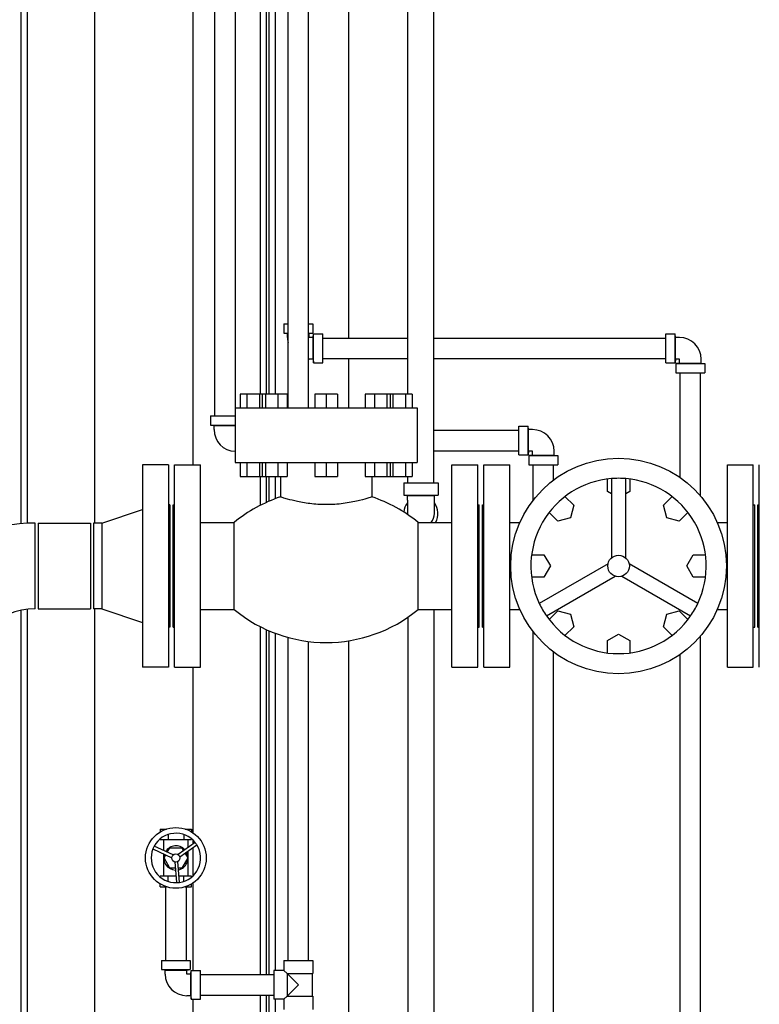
# Model space of a CAD drawing. Header units: inches. Extents: x 24 to 1128, y -74 to 748.
# Tile 25 of 256: x 215 to 245, y 208 to 248. Entities that reach past the tile are written whole.
import ezdxf

# ---------------------------------------------------------------- set-up
doc = ezdxf.new("R2010")
doc.units = ezdxf.units.IN
doc.header["$LTSCALE"] = 32
doc.header["$MEASUREMENT"] = 0
doc.layers.add('Dimension (ANSI)', color=7, linetype='Continuous', lineweight=25)
doc.layers.add('Visible (ANSI)', color=7, linetype='Continuous', lineweight=30)
doc.styles.add('Note Text (ANSI)', font='tahoma.ttf')
doc.dimstyles.new('Architectural (ANSI)', dxfattribs={"dimscale": 32, "dimtxt": 0.125, "dimasz": 0.098425, "dimexe": 0.125, "dimexo": 0.0625, "dimgap": 0.031496, "dimtad": 0, "dimtih": 1, "dimtoh": 1, "dimdec": 4, "dimrnd": 1e-08, "dimzin": 3, "dimdsep": 46, "dimlunit": 4, "dimtxsty": 'Note Text (ANSI)', "dimcen": 0.09, "dimdle": 0.393701, "dimclrd": 256, "dimclre": 256, "dimclrt": 256, "dimadec": 0, "dimazin": 3, "dimtfac": 0.96, "dimtofl": 0, "dimtmove": 0, "dimatfit": 3, "dimfxl": 1, "dimfrac": 2, "dimtolj": 1, "dimtzin": 12, "dimlwd": -1, "dimlwe": -1, "dimarcsym": 0})

# ---------------------------------------------------------------- blocks, each defined once
blk = doc.blocks.new('*D14')
at = {"layer": 'Defpoints', "color": 0, "transparency": 16777216}
for p in [(142.405, 428.413), (61.775, 140.843), (232.154, 140.843)]:
    blk.add_point(p, dxfattribs=at)
at = {"layer": 'Dimension (ANSI)', "transparency": 16777216}
for p, q in [((140.405, 428.413), (57.775, 428.413)), ((61.775, 425.263), (61.775, 265.406)), ((61.775, 143.993), (61.775, 258.339)), ((230.154, 140.843), (57.775, 140.843))]:
    blk.add_line(p, q, dxfattribs=at)
for points in [[(61.25, 425.263), (62.3, 425.263), (61.775, 428.413)], [(61.25, 143.993), (62.3, 143.993), (61.775, 140.843)]]:
    blk.add_solid(points, dxfattribs=at)
at = {"layer": 'Dimension (ANSI)', "transparency": 16777216, "insert": (46.967, 264.398), "char_height": 4, "attachment_point": 1, "style": 'Note Text (ANSI)'}
blk.add_mtext('\\A1;23\'-11 9/16"', dxfattribs=at)

msp = doc.modelspace()

# ---------------------------------------------------------------- linework, layer by layer
at = {"layer": 'Visible (ANSI)'}
for p, q in [((223.23364, 294.61766), (223.23364, 231.61766)), ((224.07364, 294.61766), (224.07364, 231.61766)), ((215.34114, 227.2173), (215.34114, 282.96141)), ((215.59114, 227.23485), (215.59114, 282.96141)), ((218.34114, 227.24266), (218.34114, 282.96141)), ((222.34114, 282.96141), (222.34114, 229.61766)), ((225.09114, 282.96141), (225.09114, 232.51266)), ((225.34114, 282.96141), (225.34114, 232.51266)), ((225.46614, 232.51266), (225.46614, 282.96141)), ((225.71614, 232.51266), (225.71614, 282.96141)), ((231.12864, 232.51266), (231.12864, 265.30369)), ((232.17864, 228.88266), (232.17864, 265.30369)), ((226.23364, 231.95266), (226.23364, 260.43516)), ((227.07364, 231.95266), (227.07364, 260.43516)), ((228.71614, 234.79766), (228.71614, 250.61766)), ((226.06514, 235.37766), (226.06514, 234.99766)), ((226.06514, 235.37766), (226.23364, 235.37766)), ((227.07364, 235.37766), (227.24214, 235.37766)), ((227.24214, 235.37766), (227.24214, 234.99766)), ((226.21064, 234.98366), (226.06514, 234.99766)), ((226.06514, 234.99766), (226.23364, 234.99766)), ((226.21064, 234.98366), (226.23364, 234.98366)), ((226.21064, 234.82066), (226.21064, 234.98366)), ((227.07364, 234.99766), (227.24214, 234.99766)), ((227.07364, 234.98366), (227.09664, 234.98366)), ((227.09664, 234.98366), (227.24214, 234.99766)), ((227.09664, 234.82066), (227.09664, 234.98366)), ((227.25964, 234.82066), (227.09664, 234.82066)), ((227.25964, 234.82066), (227.27364, 234.96616)), ((227.25964, 233.93466), (227.25964, 234.82066)), ((227.27364, 234.96616), (227.65364, 234.96616)), ((227.27364, 233.78916), (227.27364, 234.96616)), ((227.65364, 233.78916), (227.65364, 234.96616)), ((227.65364, 234.79766), (231.12864, 234.79766)), ((232.17864, 234.79766), (241.65364, 234.79766)), ((241.65364, 234.96616), (242.03364, 234.96616)), ((241.65364, 233.78916), (241.65364, 234.96616)), ((242.04764, 234.82066), (242.03364, 234.96616)), ((242.03364, 233.78916), (242.03364, 234.96616)), ((242.04764, 233.93466), (242.04764, 234.82066)), ((242.21064, 234.82066), (242.04764, 234.82066)), ((227.65364, 233.95766), (231.12864, 233.95766)), ((228.71614, 231.95266), (228.71614, 233.95766)), ((232.17864, 233.95766), (241.65364, 233.95766)), ((227.25964, 233.93466), (227.09664, 233.93466)), ((227.25964, 233.93466), (227.27364, 233.78916)), ((227.27364, 233.78916), (227.65364, 233.78916)), ((241.65364, 233.78916), (242.03364, 233.78916)), ((242.04764, 233.93466), (242.03364, 233.78916)), ((242.21064, 233.93466), (242.04764, 233.93466)), ((242.21064, 233.77166), (242.06514, 233.75766)), ((242.06514, 233.75766), (242.06514, 233.37766)), ((242.06514, 233.75766), (243.24214, 233.75766)), ((242.21064, 233.77166), (242.21064, 233.93466)), ((242.21064, 233.77166), (243.09664, 233.77166)), ((243.09664, 233.77166), (243.09664, 233.93466)), ((243.09664, 233.77166), (243.24214, 233.75766)), ((243.24214, 233.75766), (243.24214, 233.37766)), ((242.06514, 233.37766), (243.24214, 233.37766)), ((242.23364, 229.10651), (242.23364, 233.37766)), ((243.07364, 228.34529), (243.07364, 233.37766)), ((224.28164, 232.51266), (224.28164, 231.95266)), ((224.54564, 232.51266), (224.28164, 232.51266)), ((224.54564, 232.51266), (224.54564, 231.95266)), ((225.07364, 232.51266), (224.54564, 232.51266)), ((225.07364, 232.51266), (225.07364, 231.95266)), ((225.17216, 232.51266), (225.07364, 232.51266)), ((225.17216, 232.51266), (225.17216, 231.95266)), ((225.30882, 232.51266), (225.17216, 232.51266)), ((225.30882, 232.51266), (225.30882, 231.95266)), ((225.81883, 232.51266), (225.30882, 232.51266)), ((225.81883, 232.51266), (225.81883, 231.95266)), ((226.19218, 232.51266), (225.81883, 232.51266)), ((226.19218, 232.51266), (226.19218, 231.95266)), ((227.33138, 232.51266), (227.33138, 231.95266)), ((227.78864, 232.51266), (227.33138, 232.51266)), ((227.78864, 232.51266), (227.78864, 231.95266)), ((228.24591, 232.51266), (227.78864, 232.51266)), ((228.24591, 232.51266), (228.24591, 231.95266)), ((229.38511, 232.51266), (229.38511, 231.95266)), ((229.75846, 232.51266), (229.38511, 232.51266)), ((229.75846, 232.51266), (229.75846, 231.95266)), ((230.26847, 232.51266), (229.75846, 232.51266)), ((230.26847, 232.51266), (230.26847, 231.95266)), ((230.40512, 232.51266), (230.26847, 232.51266)), ((230.40512, 232.51266), (230.40512, 231.95266)), ((230.50364, 232.51266), (230.40512, 232.51266)), ((230.50364, 232.51266), (230.50364, 231.95266)), ((231.03164, 232.51266), (230.50364, 232.51266)), ((231.03164, 232.51266), (231.03164, 231.95266)), ((231.29564, 232.51266), (231.03164, 232.51266)), ((231.29564, 232.51266), (231.29564, 231.95266)), ((224.07614, 231.95266), (224.07614, 229.71266)), ((224.07614, 231.95266), (231.50114, 231.95266)), ((231.50114, 231.95266), (231.50114, 229.71266)), ((223.06514, 231.61766), (223.06514, 231.23766)), ((223.06514, 231.61766), (224.07614, 231.61766)), ((223.21064, 231.22366), (223.06514, 231.23766)), ((223.06514, 231.23766), (224.07614, 231.23766)), ((223.21064, 231.22366), (224.07614, 231.22366)), ((223.21064, 231.06066), (223.21064, 231.22366)), ((235.65364, 231.20616), (236.03364, 231.20616)), ((235.65364, 230.02916), (235.65364, 231.20616)), ((236.04764, 231.06066), (236.03364, 231.20616)), ((236.03364, 230.02916), (236.03364, 231.20616)), ((232.17864, 231.03766), (235.65364, 231.03766)), ((236.04764, 230.17466), (236.04764, 231.06066)), ((236.21064, 231.06066), (236.04764, 231.06066)), ((232.17864, 230.19766), (235.65364, 230.19766)), ((235.65364, 230.02916), (236.03364, 230.02916)), ((236.04764, 230.17466), (236.03364, 230.02916)), ((236.21064, 230.17466), (236.04764, 230.17466)), ((236.21064, 230.01166), (236.06514, 229.99766)), ((236.06514, 229.99766), (236.06514, 229.61766)), ((236.06514, 229.99766), (237.24214, 229.99766)), ((236.21064, 230.01166), (236.21064, 230.17466)), ((236.21064, 230.01166), (237.09664, 230.01166)), ((237.09664, 230.01166), (237.09664, 230.17466)), ((237.09664, 230.01166), (237.24214, 229.99766)), ((237.24214, 229.99766), (237.24214, 229.61766)), ((221.35364, 229.61766), (220.29364, 229.61766)), ((220.29364, 229.61766), (220.29364, 221.36766)), ((221.35364, 229.61766), (221.35364, 221.36766)), ((221.59864, 229.61766), (222.65864, 229.61766)), ((221.59864, 221.36766), (221.59864, 229.61766)), ((222.65864, 221.36766), (222.65864, 229.61766)), ((224.07614, 229.71266), (231.50114, 229.71266)), ((224.28164, 229.71266), (224.28164, 229.15266)), ((224.54564, 229.71266), (224.54564, 229.15266)), ((225.07364, 229.71266), (225.07364, 229.15266)), ((225.17216, 229.71266), (225.17216, 229.15266)), ((225.30882, 229.71266), (225.30882, 229.15266)), ((225.81883, 229.71266), (225.81883, 229.15266)), ((226.19218, 229.71266), (226.19218, 229.15266)), ((227.33138, 229.71266), (227.33138, 229.15266)), ((227.78864, 229.71266), (227.78864, 229.15266)), ((228.24591, 229.71266), (228.24591, 229.15266)), ((229.38511, 229.71266), (229.38511, 229.15266)), ((229.75846, 229.71266), (229.75846, 229.15266)), ((230.26847, 229.71266), (230.26847, 229.15266)), ((230.40512, 229.71266), (230.40512, 229.15266)), ((230.50364, 229.71266), (230.50364, 229.15266)), ((231.03164, 229.71266), (231.03164, 229.15266)), ((231.29564, 229.71266), (231.29564, 229.15266)), ((232.91864, 229.61766), (233.97864, 229.61766)), ((232.91864, 221.36766), (232.91864, 229.61766)), ((233.97864, 221.36766), (233.97864, 229.61766)), ((234.22364, 229.61766), (235.28364, 229.61766)), ((234.22364, 221.36766), (234.22364, 229.61766)), ((235.28364, 221.36766), (235.28364, 229.61766)), ((236.06514, 229.61766), (237.24214, 229.61766)), ((236.23364, 228.1722), (236.23364, 229.61766)), ((237.07364, 229.00514), (237.07364, 229.61766)), ((244.16364, 229.61766), (245.22364, 229.61766)), ((244.16364, 221.36766), (244.16364, 229.61766)), ((245.22364, 221.36766), (245.22364, 229.61766)), ((245.46864, 221.36766), (245.46864, 229.61766)), ((224.28164, 229.15266), (224.54564, 229.15266)), ((224.54564, 229.15266), (225.07364, 229.15266)), ((225.07364, 229.15266), (225.17216, 229.15266)), ((225.09114, 229.15266), (225.09114, 227.96492)), ((225.17216, 229.15266), (225.30882, 229.15266)), ((225.30882, 229.15266), (225.81883, 229.15266)), ((225.34114, 229.15266), (225.34114, 228.08609)), ((225.46614, 228.14133), (225.46614, 229.15266)), ((225.71614, 228.24169), (225.71614, 229.15266)), ((225.81883, 229.15266), (226.19218, 229.15266)), ((225.91964, 229.15266), (225.91964, 228.31382)), ((227.33138, 229.15266), (227.78864, 229.15266)), ((227.78864, 229.15266), (228.24591, 229.15266)), ((229.38511, 229.15266), (229.75846, 229.15266)), ((229.65764, 229.15266), (229.65764, 228.31382)), ((229.75846, 229.15266), (230.26847, 229.15266)), ((230.26847, 229.15266), (230.40512, 229.15266)), ((230.40512, 229.15266), (230.50364, 229.15266)), ((230.50364, 229.15266), (231.03164, 229.15266)), ((231.03164, 229.15266), (231.29564, 229.15266)), ((231.12864, 228.88266), (231.12864, 229.15266)), ((230.95314, 228.88266), (230.95314, 228.38266)), ((230.95314, 228.88266), (232.35414, 228.88266)), ((232.35414, 228.88266), (232.35414, 228.38266)), ((239.26638, 228.53866), (239.26638, 229.04228)), ((239.43031, 229.05957), (239.43031, 225.82062)), ((240.01698, 225.82062), (240.01698, 229.05957)), ((240.18091, 229.04228), (240.18091, 228.53866)), ((231.10264, 228.36866), (230.95314, 228.38266)), ((230.95314, 228.38266), (232.35414, 228.38266)), ((231.10264, 228.36866), (232.20464, 228.36866)), ((231.10264, 228.18366), (231.10264, 228.36866)), ((232.20464, 228.36866), (232.35414, 228.38266)), ((232.20464, 228.18366), (232.20464, 228.36866)), ((237.53702, 228.32596), (237.89313, 227.96984)), ((239.43031, 228.44402), (239.26638, 228.53866)), ((240.18091, 228.53866), (240.01698, 228.44402)), ((241.55416, 227.96984), (241.91027, 228.32596)), ((221.41364, 227.99266), (221.35364, 227.99266)), ((221.41364, 227.99266), (221.41364, 222.99266)), ((221.53864, 227.99266), (221.59864, 227.99266)), ((221.53864, 222.99266), (221.53864, 227.99266)), ((231.10264, 228.18366), (231.10264, 227.63266)), ((232.20464, 227.63266), (232.20464, 228.18366)), ((233.97864, 227.99266), (234.03864, 227.99266)), ((234.03864, 222.99266), (234.03864, 227.99266)), ((234.16364, 227.99266), (234.22364, 227.99266)), ((234.16364, 222.99266), (234.16364, 227.99266)), ((237.89313, 227.96984), (237.75647, 227.45983)), ((241.69082, 227.45983), (241.55416, 227.96984)), ((245.22364, 227.99266), (245.28364, 227.99266)), ((245.28364, 222.99266), (245.28364, 227.99266)), ((245.40864, 227.99266), (245.46864, 227.99266)), ((245.40864, 222.99266), (245.40864, 227.99266)), ((218.63364, 227.24266), (220.29364, 227.80266)), ((237.24646, 227.32318), (236.89035, 227.67929)), ((242.55694, 227.67929), (242.20082, 227.32318)), ((215.90364, 223.74266), (215.90364, 227.24266)), ((216.02864, 227.24266), (218.16864, 227.24266)), ((216.02864, 227.24266), (216.02864, 223.74266)), ((218.16864, 227.24266), (218.16864, 223.74266)), ((218.63364, 227.24266), (218.29364, 227.24266)), ((218.29364, 227.24266), (218.29364, 223.74266)), ((218.63364, 227.24266), (218.63364, 223.74266)), ((222.65864, 227.27266), (224.03864, 227.27266)), ((224.03864, 223.71266), (224.03864, 227.27266)), ((231.53864, 227.27266), (232.91864, 227.27266)), ((231.53864, 223.71266), (231.53864, 227.27266)), ((235.28364, 227.27266), (235.69977, 227.27266)), ((237.75647, 227.45983), (237.24646, 227.32318)), ((242.20082, 227.32318), (241.69082, 227.45983)), ((243.74752, 227.27266), (244.16364, 227.27266)), ((236.17403, 225.94993), (236.67764, 225.94993)), ((236.67764, 225.94993), (236.94164, 225.49266)), ((242.50564, 225.49266), (242.76964, 225.94993)), ((242.76964, 225.94993), (243.27326, 225.94993)), ((239.29296, 225.58272), (236.48795, 223.96324)), ((242.95934, 223.96324), (240.15433, 225.58272)), ((236.94164, 225.49266), (236.67764, 225.0354)), ((242.76964, 225.0354), (242.50564, 225.49266)), ((236.67764, 225.0354), (236.17403, 225.0354)), ((236.78128, 223.45518), (239.58629, 225.07465)), ((239.861, 225.07465), (242.66601, 223.45518)), ((243.27326, 225.0354), (242.76964, 225.0354)), ((215.34114, 171.89901), (215.34114, 223.68452)), ((215.59114, 171.89901), (215.59114, 223.72485)), ((216.02864, 223.74266), (218.16864, 223.74266)), ((218.63364, 223.74266), (218.29364, 223.74266)), ((218.34114, 171.89901), (218.34114, 223.74266)), ((218.63364, 223.74266), (220.29364, 223.18266)), ((222.65864, 223.71266), (224.03864, 223.71266)), ((231.53864, 223.71266), (232.91864, 223.71266)), ((232.17864, 223.71266), (232.17864, 194.69628)), ((235.28364, 223.71266), (235.69977, 223.71266)), ((236.89035, 223.30604), (237.24646, 223.66215)), ((237.24646, 223.66215), (237.75647, 223.52549)), ((237.75647, 223.52549), (237.89313, 223.01548)), ((241.55416, 223.01548), (241.69082, 223.52549)), ((241.69082, 223.52549), (242.20082, 223.66215)), ((242.20082, 223.66215), (242.55694, 223.30604)), ((243.74752, 223.71266), (244.16364, 223.71266)), ((231.12864, 223.40404), (231.12864, 194.69628)), ((221.41364, 222.99266), (221.35364, 222.99266)), ((221.53864, 222.99266), (221.59864, 222.99266)), ((225.09114, 223.0204), (225.09114, 208.81266)), ((225.34114, 222.89924), (225.34114, 208.81266)), ((225.46614, 208.81266), (225.46614, 222.844)), ((225.71614, 208.98116), (225.71614, 222.74364)), ((233.97864, 222.99266), (234.03864, 222.99266)), ((234.16364, 222.99266), (234.22364, 222.99266)), ((236.23364, 206.75487), (236.23364, 222.81313)), ((237.89313, 223.01548), (237.53702, 222.65937)), ((239.26638, 222.44666), (239.72364, 222.71066)), ((239.72364, 222.71066), (240.18091, 222.44666)), ((241.91027, 222.65937), (241.55416, 223.01548)), ((245.22364, 222.99266), (245.28364, 222.99266)), ((245.40864, 222.99266), (245.46864, 222.99266)), ((226.23364, 209.39266), (226.23364, 222.57626)), ((227.07364, 209.39266), (227.07364, 222.41115)), ((228.71614, 202.61766), (228.71614, 222.44102)), ((239.26638, 221.94305), (239.26638, 222.44666)), ((240.18091, 222.44666), (240.18091, 221.94305)), ((243.07364, 206.75766), (243.07364, 222.64003)), ((237.07364, 206.75487), (237.07364, 221.98019)), ((242.23364, 206.75766), (242.23364, 221.87882)), ((221.35364, 221.36766), (220.29364, 221.36766)), ((221.59864, 221.36766), (222.65864, 221.36766)), ((222.34114, 221.36766), (222.34114, 214.60592)), ((232.91864, 221.36766), (233.97864, 221.36766)), ((234.22364, 221.36766), (235.28364, 221.36766)), ((244.16364, 221.36766), (245.22364, 221.36766)), ((221.0172, 214.75487), (221.0172, 214.63815)), ((221.0172, 214.75487), (221.27551, 214.75487)), ((222.03178, 214.75487), (222.29009, 214.75487)), ((222.29009, 214.75487), (222.29009, 214.63815)), ((221.0172, 214.35638), (221.0172, 214.3218)), ((221.0172, 214.3218), (221.33542, 214.3218)), ((221.15758, 213.87219), (221.15758, 214.3218)), ((221.33542, 214.531), (221.33542, 214.3218)), ((221.33542, 214.3218), (221.97187, 214.3218)), ((221.97187, 214.531), (221.97187, 214.3218)), ((221.97187, 214.3218), (222.29009, 214.3218)), ((222.14971, 213.99845), (222.14971, 214.3218)), ((222.29009, 214.35638), (222.29009, 214.3218)), ((222.34114, 214.31194), (222.34114, 214.13308)), ((220.71418, 213.94114), (221.48657, 213.5829)), ((221.53875, 213.69541), (220.76636, 214.05364)), ((221.30377, 213.80439), (221.41213, 213.99207)), ((221.41213, 213.99207), (221.89515, 213.99207)), ((222.44153, 214.20368), (221.74509, 213.71389)), ((221.81643, 213.61245), (222.51287, 214.10224)), ((221.89515, 213.99207), (221.96605, 213.86928)), ((222.34114, 213.98147), (222.34114, 212.83559)), ((221.15758, 212.82573), (221.15758, 213.73549)), ((221.17063, 213.57377), (221.24152, 213.69656)), ((221.41213, 213.15546), (221.17063, 213.57377)), ((222.13666, 213.57377), (221.89515, 213.15546)), ((222.0283, 213.76145), (222.13666, 213.57377)), ((222.14971, 212.82573), (222.14971, 213.84683)), ((221.62886, 213.15546), (221.41213, 213.15546)), ((221.60575, 213.41344), (221.6817, 212.56542)), ((221.80523, 212.57648), (221.72927, 213.42451)), ((221.89515, 213.15546), (221.75337, 213.15546)), ((221.0172, 212.79115), (221.0172, 212.82573)), ((221.33542, 212.82573), (221.0172, 212.82573)), ((221.65839, 212.82573), (221.33542, 212.82573)), ((221.33542, 212.61653), (221.33542, 212.82573)), ((221.97187, 212.82573), (221.7829, 212.82573)), ((221.97187, 212.61653), (221.97187, 212.82573)), ((222.29009, 212.82573), (221.97187, 212.82573)), ((222.29009, 212.79115), (222.29009, 212.82573)), ((221.0172, 212.39266), (221.0172, 212.50938)), ((221.0172, 212.39266), (221.27551, 212.39266)), ((221.23364, 212.39266), (221.23364, 209.39266)), ((222.03178, 212.39266), (222.29009, 212.39266)), ((222.07364, 212.39266), (222.07364, 209.39266)), ((222.29009, 212.39266), (222.29009, 212.50938)), ((222.34114, 212.54162), (222.34114, 208.98116)), ((221.06514, 209.39266), (221.06514, 209.01266)), ((221.06514, 209.39266), (222.24214, 209.39266)), ((222.24214, 209.39266), (222.24214, 209.01266)), ((226.06514, 209.39266), (226.06514, 208.98116)), ((226.06514, 209.39266), (227.24214, 209.39266)), ((227.24214, 209.39266), (227.24214, 208.85166)), ((221.21064, 208.99866), (221.06514, 209.01266)), ((221.06514, 209.01266), (222.24214, 209.01266)), ((221.21064, 208.99866), (222.09664, 208.99866)), ((221.21064, 208.83566), (221.21064, 208.99866)), ((222.09664, 208.99866), (222.24214, 209.01266)), ((222.09664, 208.83566), (222.09664, 208.99866)), ((222.25964, 208.83566), (222.09664, 208.83566)), ((222.25964, 208.83566), (222.27364, 208.98116)), ((222.25964, 207.94966), (222.25964, 208.83566)), ((222.27364, 208.98116), (222.65364, 208.98116)), ((222.27364, 207.80416), (222.27364, 208.98116)), ((222.65364, 207.80416), (222.65364, 208.98116)), ((222.65364, 208.81266), (225.65364, 208.81266)), ((226.06514, 208.98116), (225.65364, 208.98116)), ((225.65364, 208.98116), (225.65364, 207.80416)), ((226.19464, 208.85166), (226.06514, 208.98116)), ((226.19464, 208.85166), (226.19464, 207.93366)), ((226.65364, 208.39266), (226.19464, 208.85166)), ((226.19464, 208.85166), (227.24214, 208.85166)), ((227.21739, 208.85166), (227.21739, 207.93366)), ((226.19464, 207.93366), (226.65364, 208.39266)), ((222.25964, 207.94966), (222.09664, 207.94966)), ((222.25964, 207.94966), (222.27364, 207.80416)), ((222.65364, 207.97266), (225.65364, 207.97266)), ((225.09114, 207.97266), (225.09114, 203.81266)), ((225.34114, 207.97266), (225.34114, 203.81266)), ((225.46614, 203.81266), (225.46614, 207.97266)), ((226.06514, 207.80416), (226.19464, 207.93366)), ((226.19464, 207.93366), (227.24214, 207.93366)), ((227.24214, 207.93366), (227.24214, 207.39266)), ((222.27364, 207.80416), (222.65364, 207.80416)), ((222.34114, 207.80416), (222.34114, 204.27783)), ((226.06514, 207.80416), (225.65364, 207.80416)), ((225.71614, 203.98116), (225.71614, 207.80416)), ((226.06514, 207.80416), (226.06514, 207.39266))]:
    msp.add_line(p, q, dxfattribs=at)
for centre, radius in [((239.72364, 225.49266), 4.4), ((239.72364, 225.49266), 0.44), ((221.65364, 213.57377), 1.24016), ((221.65364, 213.57377), 0.16732)]:
    msp.add_circle(centre, radius, dxfattribs=at)
for centre, radius, start, end in [((227.09664, 234.82066), 0.886, 180, 193.083643), ((242.21064, 233.93466), 0.886, 0, 90), ((227.09664, 234.82066), 0.886, 268.512471, 270), ((224.09664, 231.06066), 0.886, 180, 268.674189), ((236.21064, 230.17466), 0.886, 0, 90), ((239.72364, 225.49266), 3.57895, 94.701279, 205.298721), ((239.72364, 225.49266), 3.57895, 85.298721, 94.701279), ((239.72364, 225.49266), 3.57895, 334.701279, 85.298721), ((227.78864, 222.71747), 5.9002, 108.467651, 129.462436), ((227.78864, 222.71747), 5.9002, 50.537564, 71.532349), ((231.65364, 227.63266), 0.7005, 141.86714, 174.856929), ((231.65364, 227.63266), 0.7005, 329.074798, 38.13286), ((231.65364, 227.63266), 0.551, 180, 183.574732), ((231.65364, 227.63266), 0.551, 319.204774, 0), ((215.90364, 220.99266), 6.25, 90, 180), ((239.72364, 225.49266), 3.57895, 205.298721, 214.701279), ((239.72364, 225.49266), 3.57895, 325.298721, 334.701279), ((215.90364, 220.99266), 2.75, 90, 180), ((227.78864, 228.26786), 5.9002, 230.537564, 309.462436), ((239.72364, 225.49266), 3.57895, 214.701279, 325.298721), ((221.65364, 213.57377), 1.00874, 38.642414, 151.593963), ((221.65364, 213.57377), 1.00874, 158.642414, 271.593963), ((221.65364, 213.57377), 1.00874, 151.593963, 158.642414), ((221.65364, 213.57377), 0.49606, 42.298945, 147.937433), ((221.65364, 213.57377), 1.00874, 278.642414, 31.593963), ((221.65364, 213.57377), 1.00874, 31.593963, 38.642414), ((221.65364, 213.57377), 0.49606, 162.298945, 267.937433), ((221.65364, 213.57377), 0.49606, 282.298945, 27.937433), ((221.65364, 213.57377), 1.00874, 271.593963, 278.642414), ((222.09664, 208.83566), 0.886, 180, 270)]:
    msp.add_arc(centre, radius, start, end, dxfattribs=at)
msp.add_open_spline([(229.65764, 228.31382), (229.65764, 228.31382), (229.65642, 228.31342), (229.64979, 228.31124), (229.64209, 228.30872), (229.60896, 228.29797), (229.57376, 228.28663), (229.43982, 228.24543), (229.314, 228.20825), (228.98852, 228.12786), (228.78696, 228.08519), (228.34781, 228.02223), (228.11624, 228.00193), (227.6496, 227.99404), (227.42155, 228.00545), (226.99191, 228.0522), (226.79434, 228.08636), (226.46204, 228.15714), (226.32481, 228.19285), (226.1378, 228.24544), (226.07459, 228.26463), (225.99887, 228.28822), (225.97631, 228.29543), (225.94387, 228.30589), (225.93295, 228.30946), (225.92194, 228.31306), (225.91964, 228.31382), (225.91964, 228.31382)], degree=3, knots=[-15.05557485, -15.05557485, -15.05557485, -15.05557485, -14.75747201, -14.75747201, -14.25082004, -14.25082004, -13.25768616, -13.25768616, -11.46440622, -11.46440622, -9.56686902, -9.56686902, -7.75582879, -7.75582879, -6.00806838, -6.00806838, -4.29104344, -4.29104344, -2.71890967, -2.71890967, -1.61820131, -1.61820131, -0.97952364, -0.97952364, -0.40748595, -0.40748595, 0, 0, 0, 0], dxfattribs=at)

# ---------------------------------------------------------------- dimensions: what is measured, and where the dimension line sits
at = {"layer": 'Dimension (ANSI)'}
dim = msp.add_linear_dim(base=(61.77472, 140.84346), p1=(142.40464, 428.41266), p2=(232.15364, 140.84346), angle=90, dimstyle='Architectural (ANSI)', override={"dimgap": 0.031496, "dimdec": 4, "dimlfac": 1, "dimtol": 0, "dimlim": 0, "dimtp": 0, "dimtm": 0, "dimtdec": 2, "dimatfit": 1}, dxfattribs=at)
dim.commit()
dim.dimension.update_dxf_attribs({"geometry": '*D14', "text_midpoint": (61.77472, 261.87255), "dimtype": 160})

doc.saveas('drawing.dxf')
